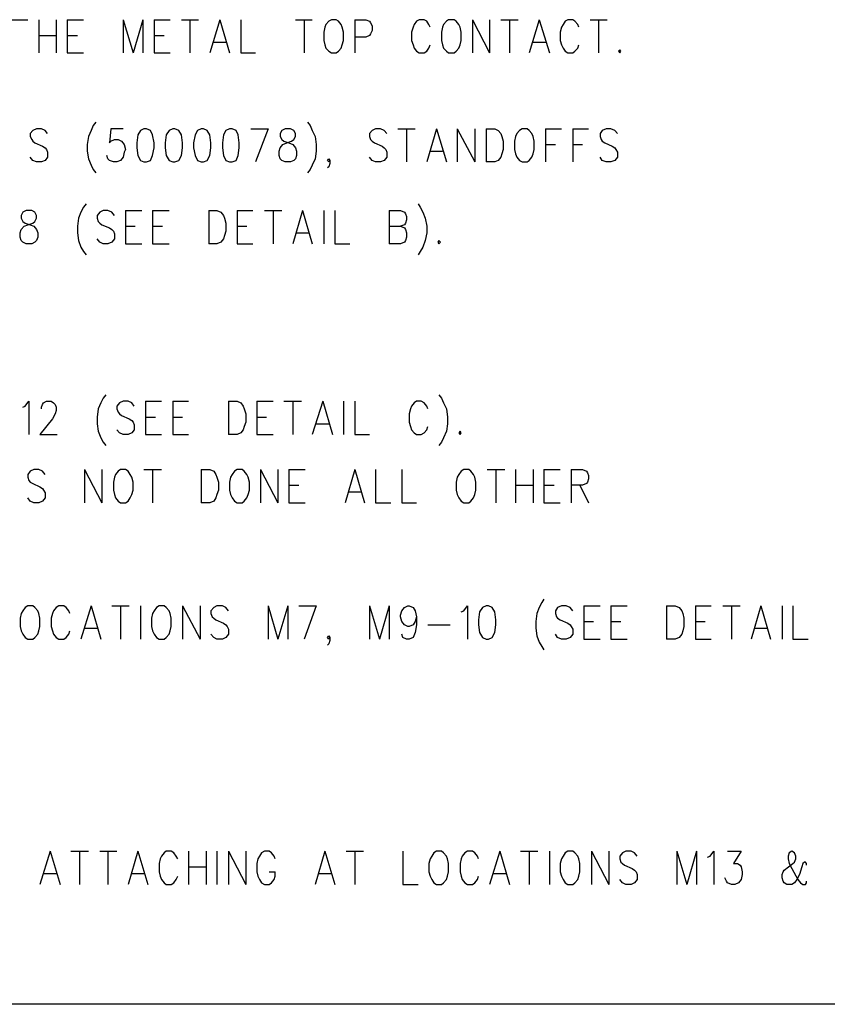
# Model space of a CAD drawing. Extents: x 11.9 to 28.1, y 10.8 to 21.2.
# Tile 6 of 53: x 15.1 to 16.6, y 10.8 to 12.6. Entities that reach past the tile are written whole.
import ezdxf

# ---------------------------------------------------------------- set-up
doc = ezdxf.new("R2010")
doc.units = 0
doc.header["$MEASUREMENT"] = 0
doc.layers.add('LAYNR1', color=2, linetype='Continuous')

msp = doc.modelspace()

# ---------------------------------------------------------------- linework, layer by layer
at = {"layer": 'LAYNR1', "color": 7}
for points in [[(15.092, 12.605), (15.124, 12.605)], [(15.144, 12.605), (15.144, 12.544)], [(15.176, 12.605), (15.176, 12.544)], [(15.196, 12.605), (15.196, 12.544)], [(15.196, 12.605), (15.226, 12.605)], [(15.299, 12.605), (15.299, 12.544)], [(15.299, 12.605), (15.317, 12.544)], [(15.335, 12.605), (15.317, 12.544)], [(15.335, 12.605), (15.335, 12.544)], [(15.356, 12.605), (15.356, 12.544)], [(15.356, 12.605), (15.385, 12.605)], [(15.406, 12.605), (15.437, 12.605)], [(15.421, 12.605), (15.421, 12.544)], [(15.476, 12.605), (15.458, 12.544)], [(15.476, 12.605), (15.494, 12.544)], [(15.515, 12.605), (15.515, 12.544)], [(15.615, 12.605), (15.646, 12.605)], [(15.631, 12.605), (15.631, 12.544)], [(15.669, 12.591), (15.667, 12.582), (15.667, 12.567)], [(15.681, 12.605), (15.676, 12.602), (15.671, 12.596), (15.669, 12.591)], [(15.701, 12.591), (15.699, 12.596), (15.694, 12.602), (15.69, 12.605), (15.681, 12.605)], [(15.703, 12.567), (15.703, 12.582), (15.701, 12.591)], [(15.724, 12.605), (15.724, 12.544)], [(15.724, 12.605), (15.744, 12.605), (15.751, 12.602), (15.753, 12.599), (15.756, 12.594), (15.756, 12.585), (15.753, 12.579), (15.751, 12.576), (15.744, 12.573), (15.724, 12.573)], [(15.831, 12.591), (15.828, 12.582), (15.828, 12.567)], [(15.862, 12.591), (15.86, 12.596), (15.856, 12.602), (15.851, 12.605), (15.842, 12.605), (15.837, 12.602), (15.833, 12.596), (15.831, 12.591)], [(15.885, 12.591), (15.883, 12.582), (15.883, 12.567)], [(15.896, 12.605), (15.892, 12.602), (15.887, 12.596), (15.885, 12.591)], [(15.917, 12.591), (15.915, 12.596), (15.91, 12.602), (15.906, 12.605), (15.896, 12.605)], [(15.919, 12.567), (15.919, 12.582), (15.917, 12.591)], [(15.94, 12.605), (15.94, 12.544)], [(15.94, 12.605), (15.971, 12.544)], [(15.971, 12.605), (15.971, 12.544)], [(15.992, 12.605), (16.024, 12.605)], [(16.008, 12.605), (16.008, 12.544)], [(16.062, 12.605), (16.044, 12.544)], [(16.062, 12.605), (16.081, 12.544)], [(16.103, 12.591), (16.101, 12.582), (16.101, 12.567)], [(16.135, 12.591), (16.133, 12.596), (16.128, 12.602), (16.124, 12.605), (16.115, 12.605), (16.11, 12.602), (16.106, 12.596), (16.103, 12.591)], [(16.156, 12.605), (16.187, 12.605)], [(16.171, 12.605), (16.171, 12.544)], [(15.144, 12.576), (15.176, 12.576)], [(15.196, 12.576), (15.215, 12.576)], [(15.356, 12.576), (15.374, 12.576)], [(15.465, 12.564), (15.487, 12.564)], [(15.667, 12.567), (15.669, 12.559), (15.671, 12.553), (15.676, 12.547), (15.681, 12.544)], [(15.69, 12.544), (15.694, 12.547), (15.699, 12.553), (15.701, 12.559), (15.703, 12.567)], [(15.828, 12.567), (15.831, 12.559), (15.833, 12.553), (15.837, 12.547), (15.842, 12.544)], [(15.851, 12.544), (15.856, 12.547), (15.86, 12.553), (15.862, 12.559)], [(15.883, 12.567), (15.885, 12.559), (15.887, 12.553), (15.892, 12.547), (15.896, 12.544)], [(15.906, 12.544), (15.91, 12.547), (15.915, 12.553), (15.917, 12.559), (15.919, 12.567)], [(16.051, 12.564), (16.074, 12.564)], [(16.101, 12.567), (16.103, 12.559), (16.106, 12.553), (16.11, 12.547), (16.115, 12.544)], [(16.124, 12.544), (16.128, 12.547), (16.133, 12.553), (16.135, 12.559)], [(15.196, 12.544), (15.226, 12.544)], [(15.356, 12.544), (15.385, 12.544)], [(15.515, 12.544), (15.542, 12.544)], [(15.681, 12.544), (15.69, 12.544)], [(15.842, 12.544), (15.851, 12.544)], [(15.896, 12.544), (15.906, 12.544)], [(16.115, 12.544), (16.124, 12.544)], [(16.21, 12.55), (16.208, 12.547), (16.21, 12.544)], [(16.21, 12.544), (16.212, 12.547), (16.21, 12.55)], [(15.249, 12.417), (15.244, 12.411), (15.24, 12.402), (15.235, 12.391)], [(15.637, 12.417), (15.642, 12.411), (15.646, 12.402), (15.651, 12.391)], [(15.16, 12.396), (15.156, 12.402), (15.149, 12.405), (15.14, 12.405), (15.133, 12.402), (15.128, 12.396), (15.128, 12.391)], [(15.128, 12.391), (15.131, 12.385), (15.133, 12.382), (15.137, 12.379), (15.151, 12.373), (15.156, 12.37), (15.158, 12.367)], [(15.235, 12.391), (15.233, 12.376), (15.233, 12.364), (15.235, 12.35), (15.24, 12.338), (15.244, 12.33), (15.249, 12.324)], [(15.299, 12.405), (15.276, 12.405), (15.274, 12.379), (15.276, 12.382), (15.283, 12.385), (15.29, 12.385), (15.296, 12.382), (15.301, 12.376), (15.303, 12.367)], [(15.337, 12.405), (15.331, 12.402), (15.326, 12.394), (15.324, 12.379), (15.324, 12.37), (15.326, 12.356), (15.331, 12.347), (15.337, 12.344)], [(15.342, 12.344), (15.349, 12.347), (15.353, 12.356), (15.356, 12.37), (15.356, 12.379), (15.353, 12.394), (15.349, 12.402), (15.342, 12.405), (15.337, 12.405)], [(15.39, 12.405), (15.383, 12.402), (15.378, 12.394), (15.376, 12.379), (15.376, 12.37), (15.378, 12.356), (15.383, 12.347), (15.39, 12.344)], [(15.394, 12.344), (15.401, 12.347), (15.406, 12.356), (15.408, 12.37), (15.408, 12.379), (15.406, 12.394), (15.401, 12.402), (15.394, 12.405), (15.39, 12.405)], [(15.442, 12.405), (15.435, 12.402), (15.431, 12.394), (15.428, 12.379), (15.428, 12.37), (15.431, 12.356), (15.435, 12.347), (15.442, 12.344)], [(15.446, 12.344), (15.453, 12.347), (15.458, 12.356), (15.46, 12.37), (15.46, 12.379), (15.458, 12.394), (15.453, 12.402), (15.446, 12.405), (15.442, 12.405)], [(15.494, 12.405), (15.487, 12.402), (15.483, 12.394), (15.481, 12.379), (15.481, 12.37), (15.483, 12.356), (15.487, 12.347), (15.494, 12.344)], [(15.499, 12.344), (15.506, 12.347), (15.51, 12.356), (15.512, 12.37), (15.512, 12.379), (15.51, 12.394), (15.506, 12.402), (15.499, 12.405), (15.494, 12.405)], [(15.533, 12.405), (15.565, 12.405)], [(15.565, 12.405), (15.542, 12.344)], [(15.596, 12.344), (15.59, 12.347), (15.587, 12.35), (15.585, 12.356), (15.585, 12.364), (15.587, 12.37), (15.592, 12.376), (15.599, 12.379), (15.608, 12.382), (15.612, 12.385), (15.615, 12.391)], [(15.596, 12.405), (15.59, 12.402), (15.587, 12.396), (15.587, 12.391)], [(15.587, 12.391), (15.59, 12.385), (15.594, 12.382), (15.603, 12.379), (15.61, 12.376), (15.615, 12.37), (15.617, 12.364), (15.617, 12.356), (15.615, 12.35), (15.612, 12.347), (15.606, 12.344)], [(15.615, 12.391), (15.615, 12.396), (15.612, 12.402), (15.606, 12.405), (15.596, 12.405)], [(15.651, 12.391), (15.653, 12.376), (15.653, 12.364), (15.651, 12.35), (15.646, 12.338), (15.642, 12.33), (15.637, 12.324)], [(15.783, 12.396), (15.778, 12.402), (15.771, 12.405), (15.762, 12.405), (15.756, 12.402), (15.751, 12.396), (15.751, 12.391)], [(15.751, 12.391), (15.753, 12.385), (15.756, 12.382), (15.76, 12.379), (15.774, 12.373), (15.778, 12.37), (15.781, 12.367)], [(15.803, 12.405), (15.835, 12.405)], [(15.819, 12.405), (15.819, 12.344)], [(15.874, 12.405), (15.856, 12.344)], [(15.874, 12.405), (15.892, 12.344)], [(15.912, 12.405), (15.912, 12.344)], [(15.912, 12.405), (15.944, 12.344)], [(15.944, 12.405), (15.944, 12.344)], [(15.965, 12.405), (15.965, 12.344)], [(15.965, 12.405), (15.981, 12.405), (15.987, 12.402), (15.992, 12.396), (15.994, 12.391)], [(15.994, 12.391), (15.996, 12.382), (15.996, 12.367)], [(16.019, 12.391), (16.017, 12.382), (16.017, 12.367)], [(16.031, 12.405), (16.026, 12.402), (16.021, 12.396), (16.019, 12.391)], [(16.051, 12.391), (16.049, 12.396), (16.044, 12.402), (16.04, 12.405), (16.031, 12.405)], [(16.053, 12.367), (16.053, 12.382), (16.051, 12.391)], [(16.074, 12.405), (16.074, 12.344)], [(16.074, 12.405), (16.103, 12.405)], [(16.124, 12.405), (16.124, 12.344)], [(16.124, 12.405), (16.153, 12.405)], [(16.206, 12.396), (16.201, 12.402), (16.194, 12.405), (16.185, 12.405), (16.178, 12.402), (16.174, 12.396), (16.174, 12.391)], [(16.174, 12.391), (16.176, 12.385), (16.178, 12.382), (16.183, 12.379), (16.196, 12.373), (16.201, 12.37), (16.203, 12.367)], [(16.074, 12.376), (16.092, 12.376)], [(16.124, 12.376), (16.142, 12.376)], [(15.158, 12.367), (15.16, 12.362), (15.16, 12.353), (15.156, 12.347), (15.149, 12.344)], [(15.281, 12.344), (15.274, 12.347), (15.271, 12.35), (15.269, 12.356)], [(15.303, 12.367), (15.301, 12.362), (15.299, 12.353), (15.294, 12.347), (15.287, 12.344)], [(15.781, 12.367), (15.783, 12.362), (15.783, 12.353), (15.778, 12.347), (15.771, 12.344)], [(15.862, 12.364), (15.885, 12.364)], [(15.996, 12.367), (15.994, 12.359), (15.992, 12.353), (15.987, 12.347), (15.981, 12.344)], [(16.017, 12.367), (16.019, 12.359), (16.021, 12.353), (16.026, 12.347), (16.031, 12.344)], [(16.04, 12.344), (16.044, 12.347), (16.049, 12.353), (16.051, 12.359), (16.053, 12.367)], [(16.203, 12.367), (16.206, 12.362), (16.206, 12.353), (16.201, 12.347), (16.194, 12.344)], [(15.14, 12.344), (15.133, 12.347), (15.128, 12.353)], [(15.149, 12.344), (15.14, 12.344)], [(15.287, 12.344), (15.281, 12.344)], [(15.337, 12.344), (15.342, 12.344)], [(15.39, 12.344), (15.394, 12.344)], [(15.442, 12.344), (15.446, 12.344)], [(15.494, 12.344), (15.499, 12.344)], [(15.606, 12.344), (15.596, 12.344)], [(15.676, 12.344), (15.674, 12.347), (15.676, 12.35), (15.678, 12.347), (15.678, 12.341), (15.676, 12.335), (15.674, 12.333)], [(15.678, 12.347), (15.676, 12.344)], [(15.762, 12.344), (15.756, 12.347), (15.751, 12.353)], [(15.771, 12.344), (15.762, 12.344)], [(15.981, 12.344), (15.965, 12.344)], [(16.031, 12.344), (16.04, 12.344)], [(16.185, 12.344), (16.178, 12.347), (16.174, 12.353)], [(16.194, 12.344), (16.185, 12.344)], [(15.231, 12.267), (15.226, 12.261), (15.221, 12.252), (15.217, 12.241)], [(15.84, 12.267), (15.844, 12.261), (15.849, 12.252), (15.853, 12.241)], [(15.121, 12.255), (15.115, 12.252), (15.112, 12.246), (15.112, 12.241)], [(15.14, 12.241), (15.14, 12.246), (15.137, 12.252), (15.131, 12.255), (15.121, 12.255)], [(15.283, 12.246), (15.278, 12.252), (15.271, 12.255), (15.262, 12.255), (15.256, 12.252), (15.251, 12.246), (15.251, 12.241)], [(15.303, 12.255), (15.303, 12.194)], [(15.303, 12.255), (15.333, 12.255)], [(15.353, 12.255), (15.353, 12.194)], [(15.353, 12.255), (15.383, 12.255)], [(15.456, 12.255), (15.456, 12.194)], [(15.456, 12.255), (15.471, 12.255), (15.478, 12.252), (15.483, 12.246), (15.485, 12.241)], [(15.508, 12.255), (15.508, 12.194)], [(15.508, 12.255), (15.537, 12.255)], [(15.558, 12.255), (15.59, 12.255)], [(15.574, 12.255), (15.574, 12.194)], [(15.628, 12.255), (15.61, 12.194)], [(15.628, 12.255), (15.646, 12.194)], [(15.667, 12.255), (15.667, 12.194)], [(15.687, 12.255), (15.687, 12.194)], [(15.787, 12.255), (15.787, 12.194)], [(15.787, 12.255), (15.808, 12.255), (15.815, 12.252), (15.817, 12.249), (15.819, 12.244), (15.819, 12.238), (15.817, 12.232), (15.815, 12.229), (15.808, 12.226)], [(15.121, 12.194), (15.115, 12.197), (15.112, 12.2), (15.11, 12.206), (15.11, 12.214), (15.112, 12.22), (15.117, 12.226), (15.124, 12.229), (15.133, 12.232), (15.137, 12.235), (15.14, 12.241)], [(15.112, 12.241), (15.115, 12.235), (15.119, 12.232), (15.128, 12.229), (15.135, 12.226), (15.14, 12.22), (15.142, 12.214), (15.142, 12.206), (15.14, 12.2), (15.137, 12.197), (15.131, 12.194)], [(15.217, 12.241), (15.215, 12.226), (15.215, 12.214), (15.217, 12.2), (15.221, 12.188), (15.226, 12.18), (15.231, 12.174)], [(15.251, 12.241), (15.253, 12.235), (15.256, 12.232), (15.26, 12.229), (15.274, 12.223), (15.278, 12.22), (15.281, 12.217)], [(15.485, 12.241), (15.487, 12.232), (15.487, 12.217)], [(15.853, 12.241), (15.856, 12.226), (15.856, 12.214), (15.853, 12.2), (15.849, 12.188), (15.844, 12.18), (15.84, 12.174)], [(15.281, 12.217), (15.283, 12.212), (15.283, 12.203), (15.278, 12.197), (15.271, 12.194)], [(15.303, 12.226), (15.321, 12.226)], [(15.353, 12.226), (15.371, 12.226)], [(15.487, 12.217), (15.485, 12.209), (15.483, 12.203), (15.478, 12.197), (15.471, 12.194)], [(15.508, 12.226), (15.526, 12.226)], [(15.617, 12.214), (15.64, 12.214)], [(15.787, 12.226), (15.808, 12.226), (15.815, 12.223), (15.817, 12.22), (15.819, 12.214), (15.819, 12.206), (15.817, 12.2), (15.815, 12.197), (15.808, 12.194)], [(15.131, 12.194), (15.121, 12.194)], [(15.262, 12.194), (15.256, 12.197), (15.251, 12.203)], [(15.271, 12.194), (15.262, 12.194)], [(15.303, 12.194), (15.333, 12.194)], [(15.353, 12.194), (15.383, 12.194)], [(15.471, 12.194), (15.456, 12.194)], [(15.508, 12.194), (15.537, 12.194)], [(15.687, 12.194), (15.715, 12.194)], [(15.808, 12.194), (15.787, 12.194)], [(15.878, 12.2), (15.876, 12.197), (15.878, 12.194)], [(15.878, 12.194), (15.881, 12.197), (15.878, 12.2)], [(15.115, 11.894), (15.119, 11.896), (15.126, 11.905), (15.126, 11.844)], [(15.149, 11.891), (15.149, 11.894), (15.151, 11.899), (15.153, 11.902), (15.158, 11.905), (15.167, 11.905), (15.171, 11.902), (15.174, 11.899), (15.176, 11.894), (15.176, 11.888), (15.174, 11.882), (15.169, 11.873), (15.146, 11.844)], [(15.267, 11.917), (15.262, 11.911), (15.258, 11.902), (15.253, 11.891)], [(15.319, 11.896), (15.315, 11.902), (15.308, 11.905), (15.299, 11.905), (15.292, 11.902), (15.287, 11.896), (15.287, 11.891)], [(15.34, 11.905), (15.34, 11.844)], [(15.34, 11.905), (15.369, 11.905)], [(15.39, 11.905), (15.39, 11.844)], [(15.39, 11.905), (15.419, 11.905)], [(15.492, 11.905), (15.492, 11.844)], [(15.492, 11.905), (15.508, 11.905), (15.515, 11.902), (15.519, 11.896), (15.521, 11.891)], [(15.544, 11.905), (15.544, 11.844)], [(15.544, 11.905), (15.574, 11.905)], [(15.594, 11.905), (15.626, 11.905)], [(15.61, 11.905), (15.61, 11.844)], [(15.665, 11.905), (15.646, 11.844)], [(15.665, 11.905), (15.683, 11.844)], [(15.703, 11.905), (15.703, 11.844)], [(15.724, 11.905), (15.724, 11.844)], [(15.858, 11.891), (15.856, 11.896), (15.851, 11.902), (15.846, 11.905), (15.837, 11.905), (15.833, 11.902), (15.828, 11.896), (15.826, 11.891)], [(15.878, 11.917), (15.883, 11.911), (15.887, 11.902), (15.892, 11.891)], [(15.253, 11.891), (15.251, 11.876), (15.251, 11.864), (15.253, 11.85), (15.258, 11.838), (15.262, 11.83), (15.267, 11.824)], [(15.287, 11.891), (15.29, 11.885), (15.292, 11.882), (15.296, 11.879), (15.31, 11.873), (15.315, 11.87), (15.317, 11.867)], [(15.521, 11.891), (15.524, 11.882), (15.524, 11.867)], [(15.826, 11.891), (15.824, 11.882), (15.824, 11.867)], [(15.892, 11.891), (15.894, 11.876), (15.894, 11.864), (15.892, 11.85), (15.887, 11.838), (15.883, 11.83), (15.878, 11.824)], [(15.317, 11.867), (15.319, 11.862), (15.319, 11.853), (15.315, 11.847), (15.308, 11.844)], [(15.34, 11.876), (15.358, 11.876)], [(15.39, 11.876), (15.408, 11.876)], [(15.524, 11.867), (15.521, 11.859), (15.519, 11.853), (15.515, 11.847), (15.508, 11.844)], [(15.544, 11.876), (15.562, 11.876)], [(15.824, 11.867), (15.826, 11.859), (15.828, 11.853), (15.833, 11.847), (15.837, 11.844)], [(15.299, 11.844), (15.292, 11.847), (15.287, 11.853)], [(15.653, 11.864), (15.676, 11.864)], [(15.846, 11.844), (15.851, 11.847), (15.856, 11.853), (15.858, 11.859)], [(15.917, 11.85), (15.915, 11.847), (15.917, 11.844)], [(15.917, 11.844), (15.919, 11.847), (15.917, 11.85)], [(15.146, 11.844), (15.178, 11.844)], [(15.308, 11.844), (15.299, 11.844)], [(15.34, 11.844), (15.369, 11.844)], [(15.39, 11.844), (15.419, 11.844)], [(15.508, 11.844), (15.492, 11.844)], [(15.544, 11.844), (15.574, 11.844)], [(15.724, 11.844), (15.751, 11.844)], [(15.837, 11.844), (15.846, 11.844)], [(15.156, 11.771), (15.151, 11.777), (15.144, 11.78), (15.135, 11.78), (15.128, 11.777), (15.124, 11.771), (15.124, 11.766)], [(15.228, 11.78), (15.228, 11.719)], [(15.228, 11.78), (15.26, 11.719)], [(15.26, 11.78), (15.26, 11.719)], [(15.294, 11.78), (15.29, 11.777), (15.285, 11.771), (15.283, 11.766)], [(15.315, 11.766), (15.312, 11.771), (15.308, 11.777), (15.303, 11.78), (15.294, 11.78)], [(15.337, 11.78), (15.369, 11.78)], [(15.353, 11.78), (15.353, 11.719)], [(15.442, 11.78), (15.442, 11.719)], [(15.442, 11.78), (15.458, 11.78), (15.465, 11.777), (15.469, 11.771), (15.471, 11.766)], [(15.508, 11.78), (15.503, 11.777), (15.499, 11.771), (15.496, 11.766)], [(15.528, 11.766), (15.526, 11.771), (15.521, 11.777), (15.517, 11.78), (15.508, 11.78)], [(15.551, 11.78), (15.551, 11.719)], [(15.551, 11.78), (15.583, 11.719)], [(15.583, 11.78), (15.583, 11.719)], [(15.603, 11.78), (15.603, 11.719)], [(15.603, 11.78), (15.633, 11.78)], [(15.724, 11.78), (15.706, 11.719)], [(15.724, 11.78), (15.742, 11.719)], [(15.762, 11.78), (15.762, 11.719)], [(15.81, 11.78), (15.81, 11.719)], [(15.924, 11.78), (15.919, 11.777), (15.915, 11.771), (15.912, 11.766)], [(15.944, 11.766), (15.942, 11.771), (15.937, 11.777), (15.933, 11.78), (15.924, 11.78)], [(15.967, 11.78), (15.999, 11.78)], [(15.983, 11.78), (15.983, 11.719)], [(16.019, 11.78), (16.019, 11.719)], [(16.051, 11.78), (16.051, 11.719)], [(16.071, 11.78), (16.071, 11.719)], [(16.071, 11.78), (16.101, 11.78)], [(16.121, 11.78), (16.121, 11.719)], [(16.121, 11.78), (16.142, 11.78), (16.149, 11.777), (16.151, 11.774), (16.153, 11.769), (16.153, 11.763), (16.151, 11.757), (16.149, 11.754), (16.142, 11.751), (16.121, 11.751)], [(15.124, 11.766), (15.126, 11.76), (15.128, 11.757), (15.133, 11.754), (15.146, 11.748), (15.151, 11.745), (15.153, 11.742)], [(15.283, 11.766), (15.281, 11.757), (15.281, 11.742)], [(15.317, 11.742), (15.317, 11.757), (15.315, 11.766)], [(15.471, 11.766), (15.474, 11.757), (15.474, 11.742)], [(15.496, 11.766), (15.494, 11.757), (15.494, 11.742)], [(15.531, 11.742), (15.531, 11.757), (15.528, 11.766)], [(15.912, 11.766), (15.91, 11.757), (15.91, 11.742)], [(15.946, 11.742), (15.946, 11.757), (15.944, 11.766)], [(15.153, 11.742), (15.156, 11.737), (15.156, 11.728), (15.151, 11.722), (15.144, 11.719)], [(15.281, 11.742), (15.283, 11.734), (15.285, 11.728), (15.29, 11.722), (15.294, 11.719)], [(15.303, 11.719), (15.308, 11.722), (15.312, 11.728), (15.315, 11.734), (15.317, 11.742)], [(15.474, 11.742), (15.471, 11.734), (15.469, 11.728), (15.465, 11.722), (15.458, 11.719)], [(15.494, 11.742), (15.496, 11.734), (15.499, 11.728), (15.503, 11.722), (15.508, 11.719)], [(15.517, 11.719), (15.521, 11.722), (15.526, 11.728), (15.528, 11.734), (15.531, 11.742)], [(15.603, 11.751), (15.621, 11.751)], [(15.91, 11.742), (15.912, 11.734), (15.915, 11.728), (15.919, 11.722), (15.924, 11.719)], [(15.933, 11.719), (15.937, 11.722), (15.942, 11.728), (15.944, 11.734), (15.946, 11.742)], [(16.019, 11.751), (16.051, 11.751)], [(16.071, 11.751), (16.09, 11.751)], [(16.137, 11.751), (16.153, 11.719)], [(15.135, 11.719), (15.128, 11.722), (15.124, 11.728)], [(15.712, 11.739), (15.735, 11.739)], [(15.144, 11.719), (15.135, 11.719)], [(15.294, 11.719), (15.303, 11.719)], [(15.458, 11.719), (15.442, 11.719)], [(15.508, 11.719), (15.517, 11.719)], [(15.603, 11.719), (15.633, 11.719)], [(15.762, 11.719), (15.79, 11.719)], [(15.81, 11.719), (15.837, 11.719)], [(15.924, 11.719), (15.933, 11.719)], [(16.071, 11.719), (16.101, 11.719)], [(16.071, 11.542), (16.067, 11.536), (16.062, 11.527), (16.058, 11.516)], [(15.124, 11.53), (15.119, 11.527), (15.115, 11.521), (15.112, 11.516)], [(15.144, 11.516), (15.142, 11.521), (15.137, 11.527), (15.133, 11.53), (15.124, 11.53)], [(15.201, 11.516), (15.199, 11.521), (15.194, 11.527), (15.19, 11.53), (15.181, 11.53), (15.176, 11.527), (15.171, 11.521), (15.169, 11.516)], [(15.24, 11.53), (15.221, 11.469)], [(15.24, 11.53), (15.258, 11.469)], [(15.278, 11.53), (15.31, 11.53)], [(15.294, 11.53), (15.294, 11.469)], [(15.331, 11.53), (15.331, 11.469)], [(15.365, 11.53), (15.36, 11.527), (15.356, 11.521), (15.353, 11.516)], [(15.385, 11.516), (15.383, 11.521), (15.378, 11.527), (15.374, 11.53), (15.365, 11.53)], [(15.408, 11.53), (15.408, 11.469)], [(15.408, 11.53), (15.44, 11.469)], [(15.44, 11.53), (15.44, 11.469)], [(15.492, 11.521), (15.487, 11.527), (15.481, 11.53), (15.471, 11.53), (15.465, 11.527), (15.46, 11.521), (15.46, 11.516)], [(15.565, 11.53), (15.565, 11.469)], [(15.565, 11.53), (15.583, 11.469)], [(15.601, 11.53), (15.583, 11.469)], [(15.601, 11.53), (15.601, 11.469)], [(15.621, 11.53), (15.653, 11.53)], [(15.653, 11.53), (15.631, 11.469)], [(15.751, 11.53), (15.751, 11.469)], [(15.751, 11.53), (15.769, 11.469)], [(15.787, 11.53), (15.769, 11.469)], [(15.787, 11.53), (15.787, 11.469)], [(15.821, 11.492), (15.815, 11.495), (15.81, 11.501), (15.808, 11.51), (15.808, 11.513), (15.81, 11.521), (15.815, 11.527), (15.821, 11.53), (15.824, 11.53), (15.831, 11.527), (15.835, 11.521), (15.837, 11.51), (15.837, 11.495), (15.835, 11.481), (15.831, 11.472), (15.824, 11.469)], [(15.919, 11.519), (15.924, 11.521), (15.931, 11.53), (15.931, 11.469)], [(15.965, 11.53), (15.958, 11.527), (15.953, 11.519), (15.951, 11.504), (15.951, 11.495), (15.953, 11.481), (15.958, 11.472), (15.965, 11.469)], [(15.969, 11.469), (15.976, 11.472), (15.981, 11.481), (15.983, 11.495), (15.983, 11.504), (15.981, 11.519), (15.976, 11.527), (15.969, 11.53), (15.965, 11.53)], [(16.124, 11.521), (16.119, 11.527), (16.112, 11.53), (16.103, 11.53), (16.096, 11.527), (16.092, 11.521), (16.092, 11.516)], [(16.144, 11.53), (16.144, 11.469)], [(16.144, 11.53), (16.174, 11.53)], [(16.194, 11.53), (16.194, 11.469)], [(16.194, 11.53), (16.224, 11.53)], [(16.296, 11.53), (16.296, 11.469)], [(16.296, 11.53), (16.312, 11.53), (16.319, 11.527), (16.324, 11.521), (16.326, 11.516)], [(16.349, 11.53), (16.349, 11.469)], [(16.349, 11.53), (16.378, 11.53)], [(16.399, 11.53), (16.431, 11.53)], [(16.415, 11.53), (16.415, 11.469)], [(16.469, 11.53), (16.451, 11.469)], [(16.469, 11.53), (16.487, 11.469)], [(16.508, 11.53), (16.508, 11.469)], [(16.528, 11.53), (16.528, 11.469)], [(15.112, 11.516), (15.11, 11.507), (15.11, 11.492)], [(15.146, 11.492), (15.146, 11.507), (15.144, 11.516)], [(15.169, 11.516), (15.167, 11.507), (15.167, 11.492)], [(15.353, 11.516), (15.351, 11.507), (15.351, 11.492)], [(15.387, 11.492), (15.387, 11.507), (15.385, 11.516)], [(15.46, 11.516), (15.462, 11.51), (15.465, 11.507), (15.469, 11.504), (15.483, 11.498), (15.487, 11.495), (15.49, 11.492)], [(15.837, 11.51), (15.835, 11.501), (15.831, 11.495), (15.824, 11.492)], [(16.058, 11.516), (16.056, 11.501), (16.056, 11.489), (16.058, 11.475), (16.062, 11.463), (16.067, 11.455), (16.071, 11.449)], [(16.092, 11.516), (16.094, 11.51), (16.096, 11.507), (16.101, 11.504), (16.115, 11.498), (16.119, 11.495), (16.121, 11.492)], [(16.326, 11.516), (16.328, 11.507), (16.328, 11.492)], [(15.11, 11.492), (15.112, 11.484), (15.115, 11.478), (15.119, 11.472), (15.124, 11.469)], [(15.133, 11.469), (15.137, 11.472), (15.142, 11.478), (15.144, 11.484), (15.146, 11.492)], [(15.167, 11.492), (15.169, 11.484), (15.171, 11.478), (15.176, 11.472), (15.181, 11.469)], [(15.228, 11.489), (15.251, 11.489)], [(15.351, 11.492), (15.353, 11.484), (15.356, 11.478), (15.36, 11.472), (15.365, 11.469)], [(15.374, 11.469), (15.378, 11.472), (15.383, 11.478), (15.385, 11.484), (15.387, 11.492)], [(15.49, 11.492), (15.492, 11.487), (15.492, 11.478), (15.487, 11.472), (15.481, 11.469)], [(15.824, 11.492), (15.821, 11.492)], [(15.858, 11.495), (15.899, 11.495)], [(16.121, 11.492), (16.124, 11.487), (16.124, 11.478), (16.119, 11.472), (16.112, 11.469)], [(16.144, 11.501), (16.162, 11.501)], [(16.194, 11.501), (16.212, 11.501)], [(16.328, 11.492), (16.326, 11.484), (16.324, 11.478), (16.319, 11.472), (16.312, 11.469)], [(16.349, 11.501), (16.367, 11.501)], [(16.458, 11.489), (16.481, 11.489)], [(15.124, 11.469), (15.133, 11.469)], [(15.181, 11.469), (15.19, 11.469)], [(15.19, 11.469), (15.194, 11.472), (15.199, 11.478), (15.201, 11.484)], [(15.365, 11.469), (15.374, 11.469)], [(15.471, 11.469), (15.465, 11.472), (15.46, 11.478)], [(15.481, 11.469), (15.471, 11.469)], [(15.676, 11.469), (15.674, 11.472), (15.676, 11.475), (15.678, 11.472), (15.678, 11.466), (15.676, 11.46), (15.674, 11.458)], [(15.678, 11.472), (15.676, 11.469)], [(15.819, 11.469), (15.812, 11.472), (15.81, 11.478)], [(15.824, 11.469), (15.819, 11.469)], [(15.965, 11.469), (15.969, 11.469)], [(16.103, 11.469), (16.096, 11.472), (16.092, 11.478)], [(16.112, 11.469), (16.103, 11.469)], [(16.144, 11.469), (16.174, 11.469)], [(16.194, 11.469), (16.224, 11.469)], [(16.312, 11.469), (16.296, 11.469)], [(16.349, 11.469), (16.378, 11.469)], [(16.528, 11.469), (16.556, 11.469)], [(15.165, 11.08), (15.146, 11.019)], [(15.165, 11.08), (15.183, 11.019)], [(15.203, 11.08), (15.235, 11.08)], [(15.219, 11.08), (15.219, 11.019)], [(15.256, 11.08), (15.287, 11.08)], [(15.271, 11.08), (15.271, 11.019)], [(15.326, 11.08), (15.308, 11.019)], [(15.326, 11.08), (15.344, 11.019)], [(15.399, 11.066), (15.396, 11.071), (15.392, 11.077), (15.387, 11.08), (15.378, 11.08), (15.374, 11.077), (15.369, 11.071), (15.367, 11.066)], [(15.419, 11.08), (15.419, 11.019)], [(15.451, 11.08), (15.451, 11.019)], [(15.471, 11.08), (15.471, 11.019)], [(15.492, 11.08), (15.492, 11.019)], [(15.492, 11.08), (15.524, 11.019)], [(15.524, 11.08), (15.524, 11.019)], [(15.578, 11.066), (15.576, 11.071), (15.571, 11.077), (15.567, 11.08), (15.558, 11.08), (15.553, 11.077), (15.549, 11.071), (15.546, 11.066)], [(15.669, 11.08), (15.651, 11.019)], [(15.669, 11.08), (15.687, 11.019)], [(15.708, 11.08), (15.74, 11.08)], [(15.724, 11.08), (15.724, 11.019)], [(15.812, 11.08), (15.812, 11.019)], [(15.874, 11.08), (15.869, 11.077), (15.865, 11.071), (15.862, 11.066)], [(15.894, 11.066), (15.892, 11.071), (15.887, 11.077), (15.883, 11.08), (15.874, 11.08)], [(15.951, 11.066), (15.949, 11.071), (15.944, 11.077), (15.94, 11.08), (15.931, 11.08), (15.926, 11.077), (15.921, 11.071), (15.919, 11.066)], [(15.99, 11.08), (15.971, 11.019)], [(15.99, 11.08), (16.008, 11.019)], [(16.028, 11.08), (16.06, 11.08)], [(16.044, 11.08), (16.044, 11.019)], [(16.081, 11.08), (16.081, 11.019)], [(16.115, 11.08), (16.11, 11.077), (16.106, 11.071), (16.103, 11.066)], [(16.135, 11.066), (16.133, 11.071), (16.128, 11.077), (16.124, 11.08), (16.115, 11.08)], [(16.158, 11.08), (16.158, 11.019)], [(16.158, 11.08), (16.19, 11.019)], [(16.19, 11.08), (16.19, 11.019)], [(16.242, 11.071), (16.237, 11.077), (16.231, 11.08), (16.221, 11.08), (16.215, 11.077), (16.21, 11.071), (16.21, 11.066)], [(16.315, 11.08), (16.315, 11.019)], [(16.315, 11.08), (16.333, 11.019)], [(16.351, 11.08), (16.333, 11.019)], [(16.351, 11.08), (16.351, 11.019)], [(16.371, 11.069), (16.376, 11.071), (16.383, 11.08), (16.383, 11.019)], [(16.408, 11.08), (16.433, 11.08), (16.419, 11.057), (16.426, 11.057), (16.431, 11.054), (16.433, 11.051), (16.435, 11.042)], [(16.533, 11.066), (16.533, 11.071), (16.531, 11.077), (16.526, 11.08), (16.521, 11.077), (16.519, 11.071), (16.519, 11.066)], [(15.367, 11.066), (15.365, 11.057), (15.365, 11.042)], [(15.546, 11.066), (15.544, 11.057), (15.544, 11.042)], [(15.862, 11.066), (15.86, 11.057), (15.86, 11.042)], [(15.896, 11.042), (15.896, 11.057), (15.894, 11.066)], [(15.919, 11.066), (15.917, 11.057), (15.917, 11.042)], [(16.103, 11.066), (16.101, 11.057), (16.101, 11.042)], [(16.137, 11.042), (16.137, 11.057), (16.135, 11.066)], [(16.21, 11.066), (16.212, 11.06), (16.215, 11.057), (16.219, 11.054), (16.233, 11.048), (16.237, 11.045), (16.24, 11.042)], [(16.51, 11.042), (16.512, 11.045), (16.528, 11.057), (16.531, 11.06), (16.533, 11.066)], [(16.519, 11.066), (16.521, 11.057), (16.526, 11.048), (16.537, 11.028), (16.542, 11.022), (16.546, 11.019)], [(16.553, 11.054), (16.553, 11.057), (16.551, 11.06), (16.549, 11.06), (16.546, 11.057), (16.544, 11.051), (16.54, 11.037), (16.535, 11.028), (16.531, 11.022), (16.526, 11.019)], [(15.153, 11.039), (15.176, 11.039)], [(15.315, 11.039), (15.337, 11.039)], [(15.365, 11.042), (15.367, 11.034), (15.369, 11.028), (15.374, 11.022), (15.378, 11.019)], [(15.419, 11.051), (15.451, 11.051)], [(15.544, 11.042), (15.546, 11.034), (15.549, 11.028), (15.553, 11.022), (15.558, 11.019)], [(15.567, 11.019), (15.571, 11.022), (15.576, 11.028), (15.578, 11.034), (15.578, 11.042)], [(15.567, 11.042), (15.578, 11.042)], [(15.658, 11.039), (15.681, 11.039)], [(15.86, 11.042), (15.862, 11.034), (15.865, 11.028), (15.869, 11.022), (15.874, 11.019)], [(15.883, 11.019), (15.887, 11.022), (15.892, 11.028), (15.894, 11.034), (15.896, 11.042)], [(15.917, 11.042), (15.919, 11.034), (15.921, 11.028), (15.926, 11.022), (15.931, 11.019)], [(15.978, 11.039), (16.001, 11.039)], [(16.101, 11.042), (16.103, 11.034), (16.106, 11.028), (16.11, 11.022), (16.115, 11.019)], [(16.124, 11.019), (16.128, 11.022), (16.133, 11.028), (16.135, 11.034), (16.137, 11.042)], [(16.24, 11.042), (16.242, 11.037), (16.242, 11.028), (16.237, 11.022), (16.231, 11.019)], [(16.435, 11.042), (16.435, 11.037), (16.433, 11.028), (16.428, 11.022), (16.421, 11.019)], [(16.517, 11.019), (16.512, 11.022), (16.51, 11.025), (16.508, 11.031), (16.508, 11.037), (16.51, 11.042)], [(15.378, 11.019), (15.387, 11.019)], [(15.387, 11.019), (15.392, 11.022), (15.396, 11.028), (15.399, 11.034)], [(15.558, 11.019), (15.567, 11.019)], [(15.812, 11.019), (15.84, 11.019)], [(15.874, 11.019), (15.883, 11.019)], [(15.931, 11.019), (15.94, 11.019)], [(15.94, 11.019), (15.944, 11.022), (15.949, 11.028), (15.951, 11.034)], [(16.115, 11.019), (16.124, 11.019)], [(16.221, 11.019), (16.215, 11.022), (16.21, 11.028)], [(16.231, 11.019), (16.221, 11.019)], [(16.415, 11.019), (16.408, 11.022), (16.406, 11.025), (16.403, 11.031)], [(16.421, 11.019), (16.415, 11.019)], [(16.526, 11.019), (16.517, 11.019)], [(16.546, 11.019), (16.551, 11.019)], [(16.551, 11.019), (16.553, 11.022), (16.553, 11.025)], [(28.093, 10.799), (11.892, 10.799)]]:
    msp.add_lwpolyline(points, dxfattribs=at)

doc.saveas('drawing.dxf')
